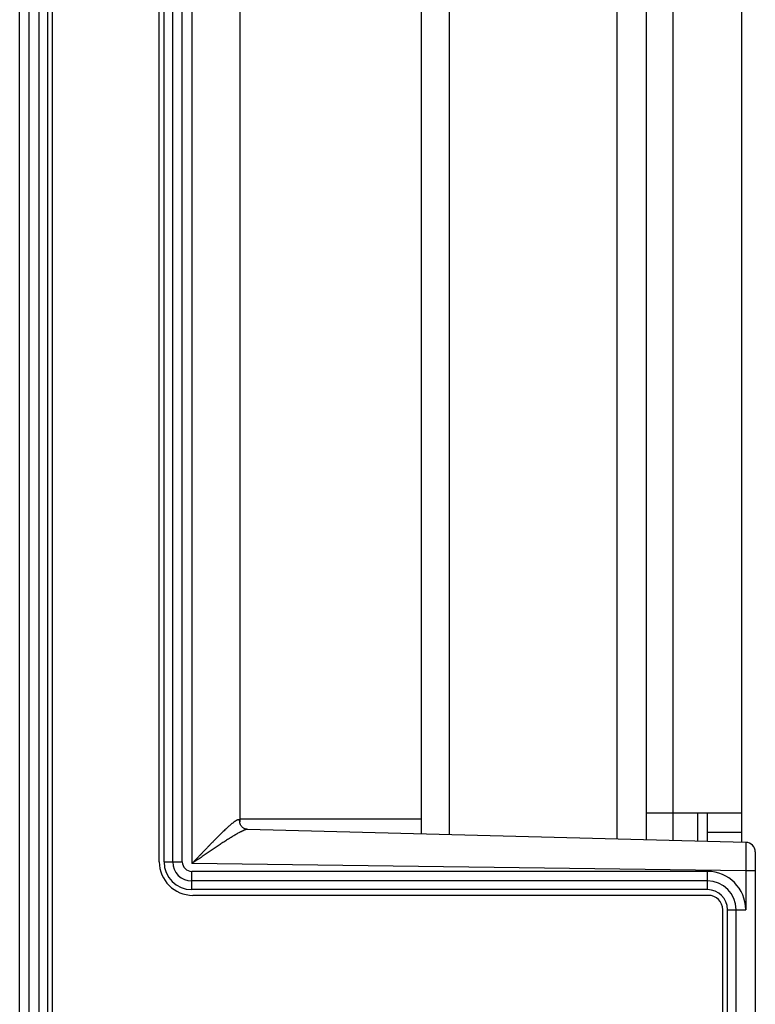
# Model space of a CAD drawing. Header units: inches. Extents: x 0 to 22, y 0 to 17.
# Tile 8 of 20: x 14.281 to 15.05, y 5.427 to 6.456. Entities that reach past the tile are written whole.
import ezdxf

# ---------------------------------------------------------------- set-up
doc = ezdxf.new("R2010")
doc.units = ezdxf.units.IN
doc.header["$LTSCALE"] = 1.21
doc.header["$MEASUREMENT"] = 0
doc.layers.get('0').update_dxf_attribs({"linetype": 'CONTINUOUS'})

msp = doc.modelspace()

# ---------------------------------------------------------------- linework, layer by layer
at = {"color": 7, "linetype": 'CONTINUOUS'}
for p, q in [((14.2807, 4.4143), (14.2807, 8.497)), ((14.3007, 8.4456), (14.3007, 4.6964)), ((14.4407, 5.5756), (14.4407, 7.3356)), ((14.7007, 5.6048), (14.7007, 7.3065)), ((14.9357, 7.3127), (14.9357, 5.5986)), ((15.0357, 5.596), (15.0357, 7.3153)), ((14.5107, 7.2938), (14.5107, 5.6175)), ((14.9357, 5.6267), (15.0357, 5.6267)), ((14.9897, 5.5972), (14.9897, 5.6267)), ((14.9997, 5.597), (14.9997, 5.6267)), ((15.04, 5.5959), (14.519, 5.6095)), ((15.0497, 5.5859), (15.0497, 4.4078)), ((14.9997, 5.5556), (14.4607, 5.5556)), ((15.0297, 4.4651), (15.0297, 5.5256))]:
    msp.add_line(p, q, dxfattribs=at)
at = {"color": 9, "linetype": 'CONTINUOUS'}
for p, q in [((14.3097, 8.4407), (14.3097, 4.6981)), ((14.2907, 4.8311), (14.2907, 8.0801)), ((14.4607, 7.3376), (14.4607, 5.5737)), ((14.4317, 5.5756), (14.4317, 7.3356)), ((14.4507, 5.5756), (14.4507, 7.3356)), ((14.73, 5.604), (14.73, 7.3073)), ((14.905, 7.3119), (14.905, 5.5994)), ((14.9637, 5.5979), (14.9637, 7.3134)), ((14.5107, 5.6206), (14.7007, 5.6206)), ((14.9997, 5.6067), (15.0357, 5.6067)), ((15.04, 5.5959), (15.0397, 5.5661)), ((14.4317, 5.5756), (14.4507, 5.5756)), ((15.0397, 5.5661), (14.4607, 5.5737)), ((14.9997, 5.5656), (14.4607, 5.5656)), ((14.4607, 5.5466), (14.4607, 5.5656)), ((14.9997, 5.5466), (14.9997, 5.5656)), ((15.0497, 5.5661), (15.0397, 5.5661)), ((15.0397, 5.5661), (15.0397, 5.5256)), ((14.9997, 5.5466), (14.4607, 5.5466)), ((15.0207, 5.5256), (15.0397, 5.5256)), ((15.0207, 4.4699), (15.0207, 5.5256))]:
    msp.add_line(p, q, dxfattribs=at)
at = {"color": 6, "linetype": 'CONTINUOUS'}
for p, q in [((14.3147, 8.4406), (14.3147, 4.6976)), ((14.4267, 5.5756), (14.4267, 7.3351)), ((15.0007, 5.5406), (14.4617, 5.5406)), ((15.0157, 4.4699), (15.0157, 5.5256))]:
    msp.add_line(p, q, dxfattribs=at)
at = {"color": 7, "linetype": 'CONTINUOUS'}
msp.add_lwpolyline([(14.519, 5.6095), (14.5187, 5.6096), (14.5182, 5.6096), (14.5177, 5.6097), (14.5172, 5.6098), (14.5166, 5.61), (14.516, 5.6102), (14.5154, 5.6105), (14.5148, 5.6108), (14.5143, 5.6112), (14.5137, 5.6116), (14.5132, 5.612), (14.5128, 5.6125), (14.5123, 5.6131), (14.512, 5.6136), (14.5117, 5.6141), (14.5114, 5.6146), (14.5112, 5.6151), (14.5111, 5.6155), (14.5109, 5.616), (14.5109, 5.6163), (14.5108, 5.6167), (14.5108, 5.6169), (14.5107, 5.6172), (14.5107, 5.6174), (14.5107, 5.6175)], dxfattribs=at)
for centre, radius, start, end in [((15.0397, 5.5859), 0.01, 0, 88.5001), ((14.4607, 5.5756), 0.02, 180, 270), ((14.9997, 5.5256), 0.03, 0, 90)]:
    msp.add_arc(centre, radius, start, end, dxfattribs=at)
at = {"color": 6, "linetype": 'CONTINUOUS'}
for centre, radius, start, end in [((14.4617, 5.5756), 0.035, 180, 270), ((15.0007, 5.5256), 0.015, 0, 90)]:
    msp.add_arc(centre, radius, start, end, dxfattribs=at)
at = {"color": 9, "linetype": 'CONTINUOUS'}
for centre, radius, start, end in [((14.4607, 5.5756), 0.029, 180, 270), ((14.4607, 5.5756), 0.01, 180, 270), ((14.9997, 5.5256), 0.04, 0, 90), ((14.9997, 5.5256), 0.021, 0, 90)]:
    msp.add_arc(centre, radius, start, end, dxfattribs=at)
for points, knots in [([(14.5107, 5.6175), (14.5107, 5.6176), (14.5107, 5.6178), (14.5107, 5.618), (14.5107, 5.6182), (14.5107, 5.6184), (14.5106, 5.6186), (14.5106, 5.6188), (14.5105, 5.6189), (14.5104, 5.6191), (14.5103, 5.6192), (14.5102, 5.6193), (14.5101, 5.6194), (14.51, 5.6194), (14.5099, 5.6195), (14.5097, 5.6195), (14.5094, 5.6195), (14.5092, 5.6195), (14.509, 5.6195), (14.5088, 5.6195), (14.5086, 5.6194), (14.5084, 5.6193), (14.5082, 5.6192), (14.5079, 5.6191), (14.5076, 5.619), (14.5071, 5.6188), (14.5066, 5.6184), (14.506, 5.618), (14.5054, 5.6176), (14.5047, 5.6172), (14.5041, 5.6166), (14.5034, 5.6161), (14.5026, 5.6155), (14.5019, 5.6149), (14.5011, 5.6142), (14.5003, 5.6135), (14.4992, 5.6126), (14.4981, 5.6116), (14.497, 5.6105), (14.4958, 5.6095), (14.4943, 5.608), (14.4925, 5.6063), (14.4907, 5.6045), (14.4888, 5.6026), (14.4869, 5.6007), (14.4849, 5.5988), (14.483, 5.5968), (14.481, 5.5948), (14.479, 5.5928), (14.4763, 5.59), (14.4737, 5.5872), (14.471, 5.5844), (14.4689, 5.5823), (14.4669, 5.5801), (14.4648, 5.578), (14.4628, 5.5759), (14.4614, 5.5744), (14.4607, 5.5737)], [0, 0, 0, 0, 0.003497, 0.006784, 0.009864, 0.012746, 0.015439, 0.017959, 0.020322, 0.02255, 0.02467, 0.026716, 0.028723, 0.030733, 0.032783, 0.034912, 0.039517, 0.042047, 0.04475, 0.047639, 0.050723, 0.054008, 0.057497, 0.061193, 0.065095, 0.073514, 0.082738, 0.092744, 0.103501, 0.114971, 0.127118, 0.139901, 0.153282, 0.167223, 0.181689, 0.196648, 0.212068, 0.244165, 0.260785, 0.277752, 0.312638, 0.348656, 0.38566, 0.42352, 0.462127, 0.501388, 0.541217, 0.581539, 0.622287, 0.663404, 0.746535, 0.788454, 0.830554, 0.872795, 0.915139, 0.957553, 1, 1, 1, 1]), ([(14.519, 5.6095), (14.5188, 5.6095), (14.5186, 5.6095), (14.5181, 5.6095), (14.5177, 5.6094), (14.5172, 5.6093), (14.5167, 5.6091), (14.5161, 5.6089), (14.5155, 5.6087), (14.5149, 5.6084), (14.5142, 5.6081), (14.5135, 5.6078), (14.5128, 5.6075), (14.5121, 5.6071), (14.5113, 5.6067), (14.5103, 5.6061), (14.5089, 5.6054), (14.5072, 5.6044), (14.5055, 5.6034), (14.5037, 5.6023), (14.5012, 5.6008), (14.4987, 5.5992), (14.4961, 5.5976), (14.4935, 5.5959), (14.4908, 5.5941), (14.4881, 5.5923), (14.4861, 5.591), (14.484, 5.5896), (14.4812, 5.5877), (14.4777, 5.5853), (14.4742, 5.583), (14.4714, 5.581), (14.4693, 5.5796), (14.4671, 5.5781), (14.465, 5.5766), (14.4629, 5.5752), (14.4614, 5.5742), (14.4607, 5.5737)], [0, 0, 0, 0, 0.005532, 0.011697, 0.018519, 0.025997, 0.034118, 0.042862, 0.052208, 0.062135, 0.072616, 0.083623, 0.095126, 0.107098, 0.119511, 0.132338, 0.15914, 0.187325, 0.216728, 0.247202, 0.278618, 0.343856, 0.377497, 0.411712, 0.481618, 0.517201, 0.55314, 0.589392, 0.625919, 0.69967, 0.774152, 0.8116, 0.849155, 0.886794, 0.924495, 0.962238, 1, 1, 1, 1])]:
    msp.add_open_spline(points, degree=3, knots=knots, dxfattribs=at)

doc.saveas('drawing.dxf')
